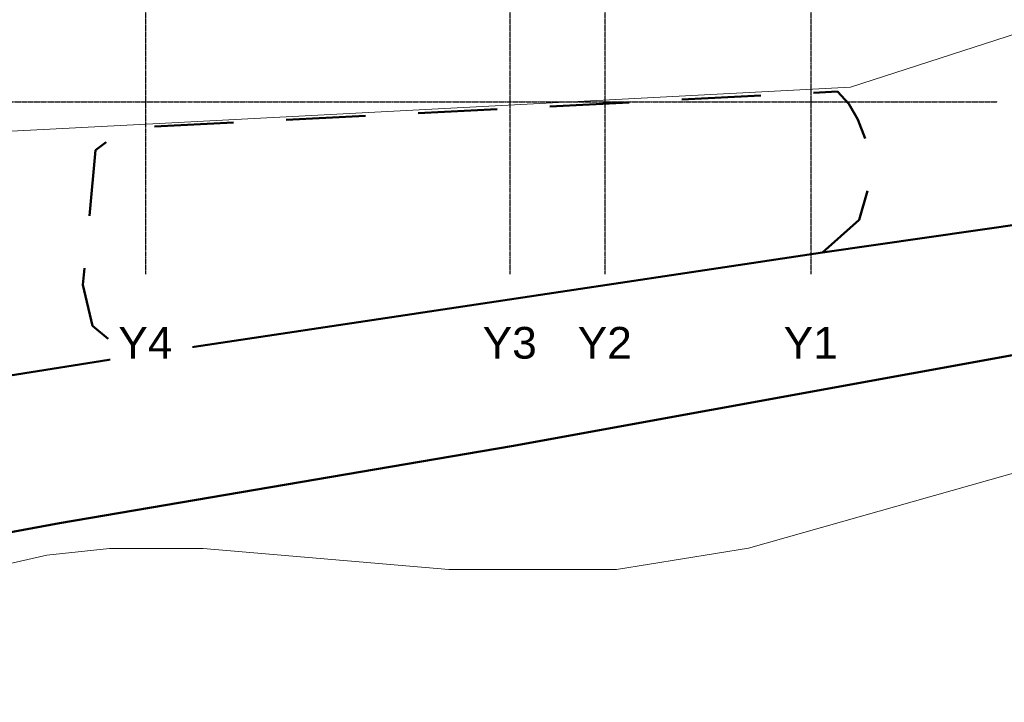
# Model space of a CAD drawing. Header units: millimetres. Extents: x -66110 to 16285, y -16697 to 38719.
# Tile 15 of 35: x -11991 to 6656, y -16176 to -3245. Entities that reach past the tile are written whole.
import ezdxf

# ---------------------------------------------------------------- set-up
doc = ezdxf.new("R2010")
doc.units = ezdxf.units.MM
doc.linetypes.add('Grid Line', pattern=[5, 2, -1, 1, -1])
doc.linetypes.add('IMPORT-STVEGKANT _3_', pattern=[2500, 1500, -1000])
for name, color, linetype, lineweight, true_color in [('2119_70 Tennfjord barnehage SOSI UTM_lokal nullpunkt_dwg', 7, 'Continuous', 9, 0x767676), ('K--DI---AnnetVegarealAvgrensning-STVEGKANT', 2, 'IMPORT-STVEGKANT _3_', 25, 0xffff00), ('K--DI---Høydekurve-TKURVE', 7, 'Continuous', 25, 0xc0c0c0), ('K--DI---Vegdekkekant-VKANT', 2, 'Continuous', 25, 0xffff00), ('K--DI---VegFiktivGrense', 2, 'Continuous', 25, 0xffff00)]:
    doc.layers.add(name, color=color, linetype=linetype, lineweight=lineweight, true_color=true_color)
doc.layers.add('IfcGrid', color=7, linetype='Continuous', lineweight=9)
doc.layers.add('IfcSlab', color=7, linetype='Continuous', lineweight=9)
doc.styles.add('Arial_1', font='arial.ttf', dxfattribs={"height": 600})

# ---------------------------------------------------------------- blocks, each defined once
blk = doc.blocks.new('ARK_2119_70_0_rvt-1-plan 01 eksist_ 200')
at = {"layer": 'IfcSlab'}
for p, q in [((3746, -4525), (6923, -3493)), ((-9351, -5212), (3746, -4525)), ((-14034, -5457), (-9351, -5212))]:
    blk.add_line(p, q, dxfattribs=at)
blk = doc.blocks.new('2119_70 Tennfjord barnehage SOSI UTM_lokal nullpunkt_dwg-1701593-plan 01 eksist_ 200')
at = {"layer": 'K--DI---AnnetVegarealAvgrensning-STVEGKANT', "color": 7, "lineweight": 50, "flags": 128}
blk.add_lwpolyline([(91274, 75156), (91888, 74465), (92599, 74259), (93425, 74349), (93789, 74487), (94091, 74661), (94321, 74873), (93884, 83312), (93631, 88345), (93213, 88926), (90658, 89163), (89886, 88985), (89299, 88276)], dxfattribs=at)
at = {"layer": 'K--DI---Høydekurve-TKURVE', "color": 8, "lineweight": 9, "true_color": 0x808080, "flags": 128}
blk.add_lwpolyline([(88239, 62086), (88228, 62134), (88110, 63330), (88300, 66253), (88155, 67797), (85670, 76558), (85269, 79061), (85266, 82235), (85662, 86889), (85667, 88662), (85539, 89847), (84865, 92818), (84702, 94742), (85047, 96101), (87211, 100430), (87311, 101256), (86882, 102677), (85432, 106181), (82751, 110635)], dxfattribs=at)
at = {"layer": 'K--DI---Vegdekkekant-VKANT', "color": 7, "lineweight": 50}
blk.add_line((89299, 88276), (91274, 75156), dxfattribs=at)
at = {"layer": 'K--DI---VegFiktivGrense', "color": 7, "lineweight": 50}
for p, q in [((88738, 91823), (89299, 88276)), ((91274, 75156), (91954, 70394))]:
    blk.add_line(p, q, dxfattribs=at)
at = {"layer": 'K--DI---VegFiktivGrense', "color": 7, "lineweight": 50, "flags": 128}
blk.add_lwpolyline([(82751, 103164), (83836, 101088), (84210, 99965), (84840, 96671), (86142, 89606), (87606, 81046), (89666, 69682), (91065, 62086)], dxfattribs=at)

msp = doc.modelspace()

# ---------------------------------------------------------------- linework, layer by layer
at = {"layer": 'IfcGrid', "color": 9, "linetype": 'Grid Line', "lineweight": 25, "true_color": 0xc0c0c0}
for p, q in [((-9600, -6068), (-9600, 34992)), ((-2700, -6068), (-2700, 34992)), ((-900, -6068), (-900, 34992)), ((3000, -6068), (3000, 34992)), ((-52639, -4800), (4530, -4800)), ((4530, -4800), (6530, -4800)), ((-9600, -8068), (-9600, -6068)), ((-2700, -8068), (-2700, -6068)), ((-900, -8068), (-900, -6068)), ((3000, -8068), (3000, -6068))]:
    msp.add_line(p, q, dxfattribs=at)

# ---------------------------------------------------------------- block references
at = {"lineweight": 5}
msp.add_blockref('ARK_2119_70_0_rvt-1-plan 01 eksist_ 200', (0, 0), dxfattribs=at)
at = {"layer": '2119_70 Tennfjord barnehage SOSI UTM_lokal nullpunkt_dwg', "color": 8, "lineweight": 15, "true_color": 0x808080, "rotation": 90.00000000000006}
msp.add_blockref('2119_70 Tennfjord barnehage SOSI UTM_lokal nullpunkt_dwg-1701593-plan 01 eksist_ 200', (78371, -98927), dxfattribs=at)

# ---------------------------------------------------------------- next in the draw order: texts
at = {"layer": 'IfcGrid', "char_height": 600, "width": 1250.63, "attachment_point": 1, "style": 'Arial_1', "bg_fill": 3, "box_fill_scale": 1.25, "bg_fill_color": 256, "bg_fill_true_color": 13158600, "bg_fill_transparency": 0}
for s, insert in [('Y4', (-10123, -9065)), ('Y3', (-3223, -9065)), ('Y2', (-1423, -9065)), ('Y1', (2477, -9065))]:
    msp.add_mtext(s, dxfattribs=dict(at, insert=insert))

doc.saveas('drawing.dxf')
